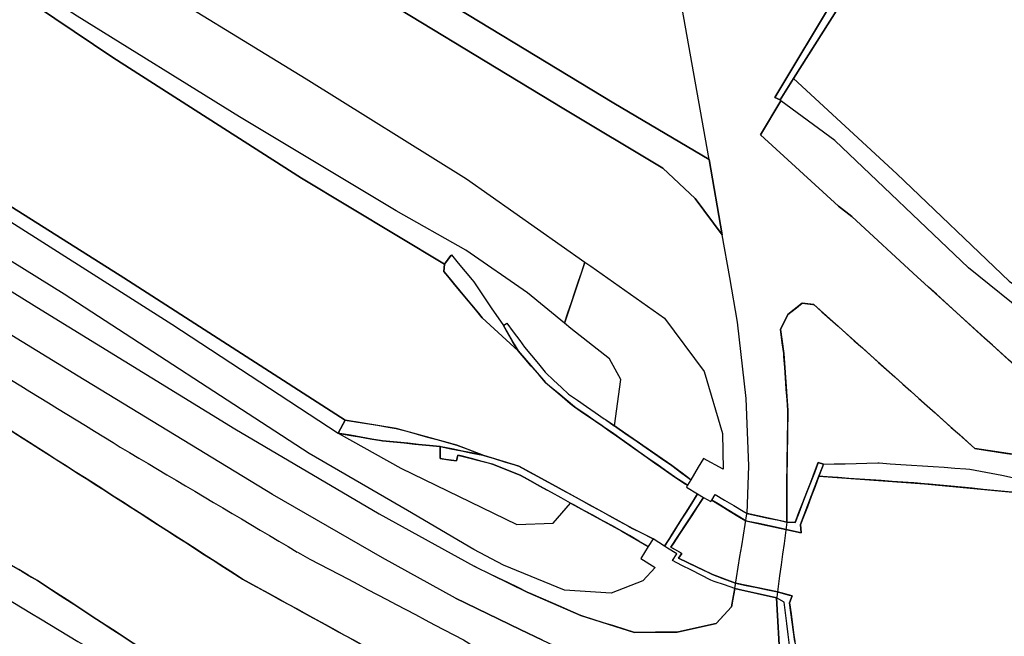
# Model space of a CAD drawing. Extents: x -26035517 to 31750492, y -9237385 to 8160032.
# Tile 87 of 256: x -13541516 to -13450696, y -1513385 to -1456498. Entities that reach past the tile are written whole.
import ezdxf

# ---------------------------------------------------------------- set-up
doc = ezdxf.new("R2010")
doc.units = 0
doc.linetypes.add('TAL-VLAK', pattern=[1000.1, 1000, -0.1])
doc.linetypes.add('TERR_AFSCH', pattern=[1000.1, 1000, -0.1])
doc.layers.add('T-25', color=7, linetype='CONTINUOUS')

msp = doc.modelspace()

# ---------------------------------------------------------------- linework, layer by layer
at = {"layer": 'T-25', "color": 9}
for p, q in [((-13464835, -1453509, 8567), (-13470131, -1461928, 7823)), ((-13464835, -1453509, 8567), (-13470131, -1461928, 7823)), ((-13471870, -1463677, 8573), (-13466161, -1454188, 8573)), ((-13471870, -1463677, 8573), (-13466161, -1454188, 8573)), ((-13470131, -1461928, 7823), (-13471368, -1463894, 8573)), ((-13470131, -1461928, 7823), (-13471368, -1463894, 8573)), ((-13471368, -1463894, 8573), (-13471870, -1463677, 8573)), ((-13471368, -1463894, 8573), (-13471870, -1463677, 8573)), ((-13471368, -1463894, 8573), (-13471368, -1463894, 8573))]:
    msp.add_line(p, q, dxfattribs=at)
for points in [[(-13789347, -1296818, 6807), (-13764198, -1312502, 6743), (-13731198, -1332940, 6737), (-13703921, -1349767, 6693), (-13679754, -1364774, 6790), (-13652034, -1381961, 6917), (-13639761, -1389670, 7073), (-13633416, -1393799, 7143), (-13628272, -1397988, 7150), (-13624122, -1402393, 7147), (-13615152, -1413430, 7150), (-13600282, -1432182, 7147), (-13593237, -1440860, 7147), (-13585983, -1449055, 7147), (-13579157, -1456105, 7107), (-13569439, -1463908, 7077), (-13557292, -1472243, 7170), (-13539548, -1483257, 7247), (-13521657, -1494243, 7540), (-13508347, -1502079, 7850), (-13499609, -1506922, 8090)], [(-13688557, -1344043, 5710), (-13667200, -1357424, 5627), (-13637484, -1375726, 5553), (-13626059, -1389773, 5557), (-13609968, -1409501, 5483), (-13599818, -1423193, 5537), (-13591305, -1433724, 5520), (-13584417, -1441964, 5517), (-13576258, -1450552, 5517), (-13571606, -1455354, 5500), (-13553064, -1466968, 5557), (-13531918, -1480315, 5693), (-13511487, -1493435, 5090), (-13512150, -1494645, 5947)], [(-13501325, -1509873, 8117), (-13508060, -1506140, 7973), (-13518210, -1500300, 7683), (-13536133, -1489384, 7353), (-13554102, -1478361, 7243), (-13563515, -1472216, 7233), (-13571399, -1466635, 7210), (-13578626, -1460965, 7243), (-13586539, -1453541, 7247), (-13594419, -1444821, 7253), (-13606137, -1430481, 7200), (-13616568, -1417200, 7190), (-13622548, -1409577, 7153), (-13627851, -1403801, 7153), (-13631624, -1400080, 7153), (-13637893, -1395913, 7117), (-13660435, -1381986, 7067), (-13664069, -1380016, 6993), (-13668991, -1376890, 6990), (-13676025, -1372503, 6890), (-13692561, -1362001, 6847), (-13718400, -1345916, 6740)], [(-13501702, -1478185, 5923), (-13502337, -1479063, 5923), (-13515516, -1471126, 5773), (-13532930, -1459989, 5637), (-13548905, -1449224, 5597), (-13560680, -1441818, 5587), (-13565418, -1437435, 5587), (-13571367, -1431602, 5587), (-13577922, -1423613, 5587), (-13583561, -1414508, 5587), (-13591507, -1399263, 5587), (-13600869, -1379367, 5587)], [(-13477924, -1469389, 8827), (-13480743, -1453535, 8617), (-13478735, -1450259, 8567), (-13480183, -1449378, 8561), (-13505044, -1434259, 8453), (-13526312, -1420966, 8507), (-13539287, -1412481, 8513), (-13541039, -1415024, 8520), (-13541411, -1414816, 8497)], [(-13477924, -1469389, 8827), (-13486718, -1464199, 8763), (-13506286, -1452311, 8757), (-13521546, -1442701, 8723), (-13535215, -1434250, 8727), (-13536784, -1436748, 8727), (-13512471, -1451876, 8753), (-13491490, -1464615, 8797), (-13482191, -1470184, 8810), (-13479206, -1472986, 8847), (-13476720, -1476347, 8820), (-13477924, -1469389, 8827)], [(-13450236, -1480618, 7823), (-13460621, -1470731, 7823), (-13470131, -1461928, 7823), (-13464835, -1453509, 8567), (-13464904, -1453025, 8570), (-13466561, -1452035, 8567), (-13466929, -1452573, 8563), (-13471411, -1449855, 8557), (-13467476, -1446936, 8559), (-13466614, -1442141, 8560), (-13462159, -1444879, 8563), (-13462609, -1445582, 8563), (-13460886, -1446659, 8563), (-13460471, -1446482, 8563), (-13455273, -1437960, 7800), (-13439742, -1443060, 7800)], [(-13545059, -1443650, 8530), (-13531485, -1451905, 8570), (-13515103, -1461950, 8570), (-13500316, -1471180, 8570), (-13489378, -1478867, 8570), (-13491267, -1484494, 5971), (-13494682, -1481701, 5997), (-13500368, -1477768, 5950), (-13506782, -1474118, 5653), (-13521232, -1465464, 5487), (-13536230, -1456187, 5490), (-13547866, -1448707, 5583)], [(-13548905, -1449224, 5597), (-13532930, -1459989, 5637), (-13515516, -1471126, 5773), (-13502337, -1479063, 5923), (-13502395, -1479717, 5357), (-13498848, -1483997, 5327), (-13495540, -1487051, 5317), (-13493023, -1489966, 5910), (-13490340, -1492227, 5943), (-13487738, -1493997, 6093), (-13481126, -1498666, 8030), (-13479919, -1499450, 8053), (-13480023, -1499626, 12027), (-13478981, -1500241, 8787), (-13482034, -1505068, 8760), (-13483094, -1504400, 7897), (-13484995, -1503426, 7830), (-13492364, -1499383, 5930), (-13495469, -1497695, 5930), (-13498714, -1496698, 5090), (-13501202, -1495738, 5090), (-13506786, -1494206, 5090), (-13511487, -1493435, 5090), (-13531918, -1480315, 5693), (-13553064, -1466968, 5557)], [(-13531485, -1451905, 8570), (-13515103, -1461950, 8570), (-13500316, -1471180, 8570), (-13489378, -1478867, 8570), (-13488849, -1479239, 8570), (-13482031, -1484032, 8570), (-13478381, -1488959, 8563), (-13476683, -1494662, 8673), (-13476616, -1497978, 8750), (-13478432, -1496984, 7953), (-13478932, -1497779, 7897), (-13479620, -1498944, 8037), (-13481363, -1497632, 7913), (-13486209, -1494289, 6457), (-13486665, -1493971, 6287), (-13486060, -1489706, 6327), (-13487106, -1487789, 5983), (-13490665, -1484987, 5967), (-13491267, -1484494, 5971), (-13494682, -1481701, 5997), (-13500368, -1477768, 5950), (-13506782, -1474118, 5653), (-13521232, -1465464, 5487), (-13536230, -1456187, 5490)], [(-13471368, -1463894, 8573), (-13471870, -1463677, 8573), (-13466161, -1454188, 8573), (-13469679, -1452043, 8577)], [(-13449718, -1496626, 8721), (-13453429, -1496047, 8710), (-13468262, -1482780, 8787), (-13469343, -1482656, 8787), (-13470661, -1483702, 8787), (-13471334, -1485084, 8787), (-13471040, -1487304, 8787), (-13470658, -1492564, 8810), (-13470742, -1498871, 8773), (-13470749, -1502840, 8783), (-13474428, -1502052, 8793), (-13474275, -1497668, 8807), (-13474496, -1491444, 8767), (-13475318, -1484399, 8743), (-13476021, -1480284, 8740), (-13476720, -1476347, 8820), (-13477924, -1469389, 8827), (-13480743, -1453535, 8617)], [(-13464835, -1453509, 8567), (-13470131, -1461928, 7823), (-13471368, -1463894, 8573), (-13471368, -1463894, 8573), (-13471870, -1463677, 8573), (-13466161, -1454188, 8573)], [(-13464835, -1453509, 8567), (-13470131, -1461928, 7823), (-13471368, -1463894, 8573)], [(-13466161, -1454188, 8573), (-13471870, -1463677, 8573), (-13471368, -1463894, 8573), (-13471295, -1463970, 8360), (-13473177, -1467113, 8717), (-13465984, -1473687, 8740), (-13464773, -1474649, 8773), (-13458695, -1480253, 8773), (-13449555, -1488558, 8773)], [(-13473177, -1467113, 8717), (-13471295, -1463970, 8360)], [(-13549623, -1470539, 5707), (-13527483, -1484598, 5820), (-13512150, -1494645, 5947), (-13506358, -1497887, 6187), (-13495649, -1503075, 6320), (-13492314, -1502942, 6370), (-13490705, -1501092, 6495), (-13485960, -1503687, 7733), (-13483541, -1505111, 7927), (-13484232, -1506208, 12027), (-13482902, -1507046, 8607), (-13484048, -1508268, 8690), (-13486959, -1509412, 8457), (-13491254, -1509124, 8177), (-13496892, -1506813, 8167), (-13499620, -1505366, 8040), (-13505730, -1501767, 7910), (-13514811, -1496509, 7343), (-13537429, -1481821, 6973), (-13560289, -1467617, 6973)], [(-13557292, -1472243, 7170), (-13539548, -1483257, 7247), (-13521657, -1494243, 7540), (-13508347, -1502079, 7850), (-13499609, -1506922, 8090), (-13494705, -1509298, 8393), (-13489750, -1511473, 8517), (-13484821, -1513035, 8723), (-13480862, -1512999, 8777), (-13477270, -1512196, 8843), (-13475862, -1510671, 8843), (-13475566, -1508981, 8783), (-13471694, -1509848, 8783), (-13471363, -1515812, 8870)], [(-13464773, -1474649, 8773), (-13465984, -1473687, 8740)], [(-13474428, -1502052, 8793), (-13474275, -1497668, 8807), (-13474496, -1491444, 8767), (-13475318, -1484399, 8743), (-13476021, -1480284, 8740), (-13476720, -1476347, 8820)], [(-13493292, -1513735, 8301), (-13495358, -1512758, 8257), (-13501325, -1509873, 8117), (-13508060, -1506140, 7973), (-13518210, -1500300, 7683), (-13536133, -1489384, 7353), (-13554102, -1478361, 7243)], [(-13470021, -1513876, 7613), (-13470506, -1510309, 8637), (-13470278, -1509649, 8637), (-13471620, -1509287, 8783), (-13475484, -1508483, 8783), (-13477598, -1507693, 8703), (-13480758, -1506162, 8697), (-13480432, -1505741, 8697), (-13481447, -1505172, 8680), (-13478436, -1500564, 8607), (-13477760, -1500963, 12027), (-13477678, -1500824, 8737), (-13474540, -1502734, 8783), (-13469427, -1503828, 8637), (-13469481, -1503059, 8637), (-13467797, -1498620, 7690), (-13458054, -1499304, 7717), (-13447678, -1500314, 7717)], [(-13501325, -1509873, 8117), (-13495358, -1512758, 8257), (-13493292, -1513735, 8301), (-13488312, -1516090, 8407), (-13481347, -1518960, 8667), (-13474105, -1521954, 8760), (-13471569, -1523002, 8793), (-13463414, -1526585, 8877), (-13454993, -1529844, 8890), (-13446687, -1532627, 8940), (-13438661, -1534530, 8873), (-13428328, -1536612, 8873), (-13417099, -1538653, 8907), (-13407724, -1540354, 8960), (-13399369, -1542469, 9017), (-13387760, -1545730, 8973), (-13376259, -1549272, 8920), (-13360570, -1553828, 8833), (-13350021, -1556471, 8770), (-13342259, -1558561, 8767), (-13335487, -1561171, 8767), (-13330208, -1563840, 8770), (-13319341, -1570560, 8740)], [(-13328204, -1561081, 8697), (-13333159, -1558417, 8703), (-13338706, -1556075, 8740), (-13346887, -1553745, 8797), (-13363587, -1549647, 8813), (-13375152, -1546161, 8927), (-13392258, -1541070, 8967), (-13404429, -1537724, 8937), (-13413411, -1535784, 8937), (-13427308, -1533285, 8877), (-13438026, -1531191, 8817), (-13447679, -1528881, 8857), (-13455382, -1526206, 8873), (-13462674, -1523409, 8867), (-13467877, -1521092, 8870), (-13470287, -1518527, 8870), (-13471363, -1515812, 8870), (-13471694, -1509848, 8783)]]:
    msp.add_polyline3d(points, dxfattribs=at)
at = {"layer": 'T-25', "linetype": 'TERR_AFSCH'}
msp.add_polyline3d([(-13667616, -1432915, 5363), (-13666672, -1437630, 5413), (-13663556, -1442928, 5360), (-13660015, -1446395, 5330), (-13654724, -1449297, 5307), (-13649018, -1450661, 5273), (-13636780, -1452599, 5263), (-13626931, -1454174, 5253), (-13619244, -1455952, 5260), (-13613911, -1458200, 5263), (-13606952, -1463043, 5267), (-13593108, -1474654, 5263), (-13584500, -1481465, 5263), (-13573125, -1488513, 5263), (-13556874, -1498399, 5267), (-13539872, -1508238, 5310), (-13525183, -1517853, 5310), (-13517074, -1523109, 5360), (-13512689, -1525949, 5360), (-13510259, -1527322, 5363)], dxfattribs=at)
at = {"layer": 'T-25', "color": 9}
for points in [[(-13476720, -1476347, 8820), (-13479206, -1472986, 8847), (-13482191, -1470184, 8810), (-13491490, -1464615, 8797), (-13512471, -1451876, 8753), (-13536784, -1436748, 8727), (-13535215, -1434250, 8727), (-13521546, -1442701, 8723), (-13506286, -1452311, 8757), (-13486718, -1464199, 8763), (-13477924, -1469389, 8827), (-13476720, -1476347, 8820)], [(-13470131, -1461928, 7823), (-13460621, -1470731, 7823), (-13450236, -1480618, 7823), (-13446415, -1483189, 7823), (-13440012, -1487078, 7823), (-13425784, -1495929, 7823), (-13426473, -1497069, 8507), (-13437621, -1490354, 8453), (-13448128, -1484132, 8457), (-13454014, -1479386, 8453), (-13466326, -1467633, 8397), (-13471295, -1463970, 8360), (-13471368, -1463894, 8573), (-13470131, -1461928, 7823)]]:
    msp.add_polyline3d(points, close=True, dxfattribs=at)
at = {"layer": 'T-25', "color": 9, "linetype": 'TAL-VLAK'}
for points in [[(-13502395, -1479717, 5357), (-13502337, -1479063, 5923), (-13501702, -1478185, 5923), (-13499628, -1480672, 5940), (-13496905, -1484720, 5940), (-13495540, -1487051, 5317), (-13498848, -1483997, 5327), (-13502395, -1479717, 5357)], [(-13479919, -1499450, 8053), (-13481126, -1498666, 8030), (-13487738, -1493997, 6093), (-13490340, -1492227, 5943), (-13493023, -1489966, 5910), (-13495540, -1487051, 5317), (-13496905, -1484720, 5940), (-13496597, -1484504, 6043), (-13494940, -1486699, 6043), (-13492999, -1489063, 5973), (-13490883, -1491032, 5947), (-13487490, -1493396, 5980), (-13486665, -1493971, 6287), (-13486209, -1494289, 6457), (-13481363, -1497632, 7913), (-13479620, -1498944, 8037), (-13479919, -1499450, 8053)], [(-13511487, -1493435, 5090), (-13506786, -1494206, 5090), (-13501202, -1495738, 5090), (-13498714, -1496698, 5090), (-13502726, -1495875, 5930), (-13508048, -1495352, 5930), (-13512150, -1494645, 5947), (-13511487, -1493435, 5090)], [(-13483541, -1505111, 7927), (-13485960, -1503687, 7733), (-13490705, -1501092, 6495), (-13492870, -1499908, 5930), (-13495339, -1498517, 5930), (-13497905, -1497500, 5930), (-13501093, -1496659, 5930), (-13501213, -1497193, 5930), (-13502730, -1496992, 5930), (-13502726, -1495875, 5930), (-13498714, -1496698, 5090), (-13495469, -1497695, 5930), (-13492364, -1499383, 5930), (-13484995, -1503426, 7830), (-13483094, -1504400, 7897), (-13483541, -1505111, 7927)], [(-13469481, -1503059, 8637), (-13469427, -1503828, 8637), (-13474540, -1502734, 8783), (-13477678, -1500824, 8737), (-13477374, -1500310, 8793), (-13474428, -1502052, 8793), (-13470749, -1502840, 8783), (-13469998, -1502894, 8723), (-13467854, -1497364, 8723), (-13467375, -1497508, 8723), (-13467797, -1498620, 7690), (-13469481, -1503059, 8637)], [(-13467797, -1498620, 7690), (-13467375, -1497508, 8723), (-13462237, -1497391, 8680), (-13453871, -1497952, 8487), (-13449528, -1498810, 8422), (-13447438, -1499223, 8390), (-13447678, -1500314, 7717), (-13458054, -1499304, 7717), (-13467797, -1498620, 7690)], [(-13469704, -1516202, 8637), (-13470245, -1516180, 8637), (-13471013, -1510249, 8637), (-13471694, -1509848, 8783), (-13475566, -1508981, 8783), (-13477764, -1508212, 8703), (-13481296, -1506395, 8773), (-13480907, -1505778, 12027), (-13482034, -1505068, 8760), (-13478981, -1500241, 8787), (-13478436, -1500564, 8607), (-13481447, -1505172, 8680), (-13480432, -1505741, 8697), (-13480758, -1506162, 8697), (-13477598, -1507693, 8703), (-13475484, -1508483, 8783), (-13471620, -1509287, 8783), (-13470278, -1509649, 8637), (-13470506, -1510309, 8637), (-13470021, -1513876, 7613), (-13469704, -1516202, 8637)], [(-13474428, -1502052, 8793), (-13470749, -1502840, 8783), (-13471694, -1509848, 8783), (-13475566, -1508981, 8783), (-13474428, -1502052, 8793)]]:
    msp.add_polyline3d(points, close=True, dxfattribs=at)
for points in [[(-13501702, -1478185, 5923), (-13499628, -1480672, 5940), (-13496905, -1484720, 5940), (-13495540, -1487051, 5317), (-13493023, -1489966, 5910), (-13490340, -1492227, 5943), (-13487738, -1493997, 6093)], [(-13502337, -1479063, 5923), (-13502395, -1479717, 5357), (-13498848, -1483997, 5327), (-13495540, -1487051, 5317)], [(-13491267, -1484494, 5971), (-13489378, -1478867, 8570)], [(-13470749, -1502840, 8783), (-13470742, -1498871, 8773), (-13470658, -1492564, 8810), (-13471040, -1487304, 8787), (-13471334, -1485084, 8787), (-13470661, -1483702, 8787), (-13469343, -1482656, 8787), (-13468262, -1482780, 8787), (-13453429, -1496047, 8710), (-13449718, -1496626, 8721), (-13444857, -1497385, 8735), (-13442016, -1497828, 8743), (-13440455, -1494643, 8767), (-13439942, -1493596, 8774), (-13439770, -1493245, 8777), (-13449555, -1488558, 8773), (-13458695, -1480253, 8773)], [(-13550802, -1484534, 7127), (-13532246, -1495922, 7327), (-13515625, -1505790, 7733), (-13500323, -1513858, 8160), (-13494556, -1517615, 8397), (-13492811, -1520915, 8510), (-13493515, -1524320, 8503), (-13495670, -1529625, 8197), (-13500010, -1537027, 7713), (-13505242, -1545337, 7190), (-13507650, -1548998, 6710), (-13507650, -1548998, 6710), (-13506612, -1544798, 6757), (-13503787, -1539537, 6883), (-13503025, -1534339, 6913), (-13502747, -1530788, 6883), (-13507124, -1532323, 6883), (-13511638, -1531930, 6867), (-13517904, -1528882, 6943), (-13524964, -1524910, 6943), (-13540431, -1515650, 6830), (-13555302, -1506407, 6847)], [(-13496905, -1484720, 5940), (-13496597, -1484504, 6043), (-13494940, -1486699, 6043), (-13492999, -1489063, 5973), (-13490883, -1491032, 5947), (-13487490, -1493396, 5980)], [(-13553102, -1487547, 5363), (-13533862, -1499808, 5380), (-13520956, -1508112, 5380), (-13509762, -1514259, 5383), (-13506773, -1516494, 5410), (-13505068, -1519138, 5433), (-13504741, -1521527, 5430), (-13505247, -1522577, 5583), (-13505848, -1523724, 5583), (-13506445, -1524863, 5583), (-13506932, -1525791, 5583), (-13508667, -1527523, 5363), (-13510259, -1527322, 5363), (-13512689, -1525949, 5360), (-13517074, -1523109, 5360), (-13525183, -1517853, 5310), (-13539872, -1508238, 5310), (-13556874, -1498399, 5267)], [(-13550712, -1505063, 5397), (-13533420, -1515505, 5430), (-13517383, -1525051, 5530), (-13512722, -1527369, 5623), (-13510259, -1527322, 5363), (-13508667, -1527523, 5363), (-13506932, -1525791, 5583), (-13506445, -1524863, 5583), (-13504626, -1525904, 6070), (-13503949, -1524717, 6070), (-13505848, -1523724, 5583), (-13505848, -1523724, 5583), (-13505247, -1522577, 5583), (-13504741, -1521527, 5430), (-13505068, -1519138, 5433), (-13506773, -1516494, 5410), (-13509762, -1514259, 5383), (-13520956, -1508112, 5380), (-13533862, -1499808, 5380), (-13553102, -1487547, 5363)], [(-13511487, -1493435, 5090), (-13506786, -1494206, 5090), (-13501202, -1495738, 5090), (-13498714, -1496698, 5090)], [(-13479620, -1498944, 8037), (-13481363, -1497632, 7913), (-13486209, -1494289, 6457), (-13486665, -1493971, 6287), (-13487490, -1493396, 5980)], [(-13512150, -1494645, 5947), (-13508048, -1495352, 5930), (-13502726, -1495875, 5930), (-13498714, -1496698, 5090), (-13495469, -1497695, 5930), (-13492364, -1499383, 5930)], [(-13487738, -1493997, 6093), (-13481126, -1498666, 8030), (-13479919, -1499450, 8053)], [(-13502726, -1495875, 5930), (-13502730, -1496992, 5930), (-13501213, -1497193, 5930), (-13501093, -1496659, 5930), (-13497905, -1497500, 5930), (-13495339, -1498517, 5930), (-13492870, -1499908, 5930)], [(-13467375, -1497508, 8723), (-13467854, -1497364, 8723), (-13469998, -1502894, 8723), (-13470749, -1502840, 8783)], [(-13492364, -1499383, 5930), (-13484995, -1503426, 7830), (-13483094, -1504400, 7897)], [(-13483541, -1505111, 7927), (-13485960, -1503687, 7733), (-13490705, -1501092, 6495), (-13492870, -1499908, 5930)], [(-13478981, -1500241, 8787), (-13482034, -1505068, 8760)], [(-13477374, -1500310, 8793), (-13474428, -1502052, 8793)], [(-13478436, -1500564, 8607), (-13481447, -1505172, 8680), (-13480432, -1505741, 8697), (-13480758, -1506162, 8697), (-13477598, -1507693, 8703), (-13475484, -1508483, 8783), (-13471620, -1509287, 8783)], [(-13477678, -1500824, 8737), (-13474540, -1502734, 8783)], [(-13474540, -1502734, 8783), (-13469427, -1503828, 8637), (-13469481, -1503059, 8637)], [(-13475566, -1508981, 8783), (-13477764, -1508212, 8703), (-13481296, -1506395, 8773)], [(-13475566, -1508981, 8783), (-13475862, -1510671, 8843), (-13477270, -1512196, 8843), (-13480862, -1512999, 8777), (-13484821, -1513035, 8723), (-13489750, -1511473, 8517), (-13494705, -1509298, 8393), (-13499609, -1506922, 8090)], [(-13471620, -1509287, 8783), (-13470278, -1509649, 8637), (-13470506, -1510309, 8637)], [(-13469704, -1516202, 8637), (-13470245, -1516180, 8637), (-13471013, -1510249, 8637), (-13471694, -1509848, 8783)]]:
    msp.add_polyline3d(points, dxfattribs=at)

doc.saveas('drawing.dxf')
